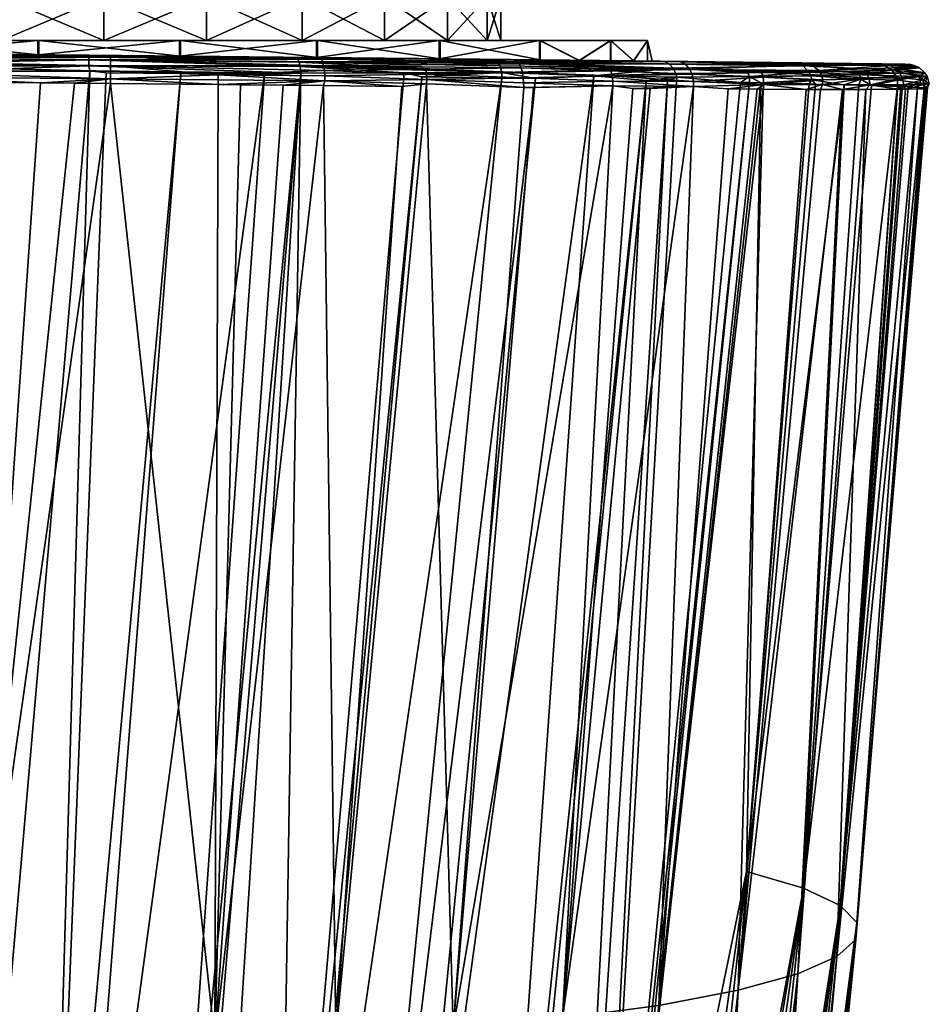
# Model space of a CAD drawing. Extents: x -0.11 to 0.11, y -0.305 to 0.019.
# Tile 240 of 256: x 0.073 to 0.097, y -0.076 to -0.049. Entities that reach past the tile are written whole.
import ezdxf

# ---------------------------------------------------------------- set-up
doc = ezdxf.new("R2010")
doc.units = 0
doc.layers.add('mesh', color=7, linetype='CONTINUOUS')

msp = doc.modelspace()

# ---------------------------------------------------------------- meshes
at = {"layer": 'mesh'}
mesh = msp.add_polyface(dxfattribs=at)
corners = [(0.086924, -0.050474, -0.020732), (0.080536, -0.050406, -0.012701), (0.085723, -0.050461, -0.021389), (0.081906, -0.05042, 0.01716), (0.083837, -0.050441, 0.012196), (0.085429, -0.050458, 0.015583), (0.083816, -0.049953, -0.010812), (0.083816, -0.050441, -0.010812), (0.086495, -0.049953, -0.008137), (0.083837, -0.049953, 0.012196), (0.086511, -0.05047, 0.009517), (0.086511, -0.049953, 0.009517), (0.082352, -0.049953, 0.007227), (0.084037, -0.049953, 0.005032), (0.082352, -0.049953, -0.007763), (0.084037, -0.049953, -0.005568), (0.085096, -0.048796, -0.003011), (0.084037, -0.048796, -0.005568), (0.085096, -0.049953, -0.003011), (0.085096, -0.049953, 0.002475), (0.084037, -0.048796, 0.005032), (0.085096, -0.048796, 0.002475), (0.082352, -0.048796, 0.007227), (0.082352, -0.048796, -0.007763), (0.086576, -0.048796, -0.009632), (0.084343, -0.048796, -0.011887), (0.087415, -0.048796, 0.007936), (0.080157, -0.048796, 0.008912), (0.083008, -0.048796, 0.012324), (0.085474, -0.048796, 0.010328), (0.084369, -0.047796, 0.012597), (0.083551, -0.047796, 0.013164), (0.084976, -0.047796, -0.012662), (0.083559, -0.047796, -0.013588), (0.083258, -0.050435, -0.022735), (0.08527, -0.050461, 0.015766), (0.082713, -0.050434, 0.016951), (0.085882, -0.050508, -0.021664), (0.085816, -0.05047, -0.021552), (0.084125, -0.046478, -0.000268), (0.083841, -0.046546, -0.002675), (0.084187, -0.046597, -0.000268), (0.082912, -0.046546, 0.004382), (0.08574, -0.046597, 0.006842), (0.083529, -0.046597, 0.009417), (0.083841, -0.046546, 0.002139), (0.08721, -0.046597, 0.003783), (0.087837, -0.046597, 0.000448), (0.082912, -0.046546, -0.004918), (0.08758, -0.046597, -0.002936), (0.081434, -0.046546, -0.006845), (0.086456, -0.046597, -0.006138), (0.084542, -0.046597, -0.00894)]
mesh.append_faces([[corners[k] for k in face] for face in [(0, 1, 2, 2), (3, 4, 5, 5), (6, 7, 8, 8), (9, 10, 4, 4), (11, 10, 9, 9), (12, 11, 9, 9), (13, 11, 12, 12), (14, 8, 15, 15), (14, 6, 8, 8), (15, 16, 17, 17), (18, 16, 15, 15), (19, 20, 21, 21), (13, 20, 19, 19), (13, 22, 20, 20), (23, 24, 25, 25), (17, 24, 23, 23), (22, 26, 20, 20), (27, 28, 29, 29), (28, 30, 29, 29), (28, 31, 30, 30), (32, 33, 25, 25), (1, 34, 2, 2), (5, 35, 36, 36), (37, 38, 34, 34), (38, 2, 34, 34), (39, 40, 41, 41), (42, 43, 44, 44), (45, 43, 42, 42), (41, 46, 45, 45), (40, 47, 41, 41), (48, 49, 40, 40), (50, 51, 48, 48), (50, 52, 51, 51)]])
mesh = msp.add_polyface(dxfattribs=at)
corners = [(0.069412, -0.050316, -0.024506), (0.073094, -0.050334, -0.013674), (0.069439, -0.050301, -0.012691), (0.073094, -0.049953, -0.013674), (0.069439, -0.049953, -0.012691), (0.069463, -0.049953, 0.014101), (0.07312, -0.050334, 0.015078), (0.069463, -0.050301, 0.014101), (0.07312, -0.049953, 0.015078), (0.069557, -0.049953, -0.009448), (0.072114, -0.049953, -0.010507), (0.074857, -0.049953, 0.010332), (0.072114, -0.049953, 0.009971), (0.069557, -0.048796, 0.008912), (0.072114, -0.048796, 0.009971), (0.069557, -0.049953, 0.008912), (0.072114, -0.048796, -0.010507), (0.069557, -0.048796, -0.009448), (0.072607, -0.048796, -0.015098), (0.069538, -0.048796, -0.014293), (0.070989, -0.048796, 0.014225), (0.068027, -0.048796, 0.013087), (0.070124, -0.047796, -0.015552), (0.072559, -0.048473, -0.015418), (0.069183, -0.047796, -0.015228), (0.068471, -0.047796, 0.014403), (0.070906, -0.048473, 0.014537), (0.074857, -0.046597, -0.000268), (0.069444, -0.046597, 0.002857), (0.06882, -0.046597, 0.00135), (0.070438, -0.046597, 0.004151), (0.06882, -0.046597, -0.001886), (0.069444, -0.046597, -0.003393), (0.075032, -0.050352, -0.024441), (0.068902, -0.050302, 0.018377), (0.072637, -0.050329, 0.018341), (0.069414, -0.050309, -0.024633), (0.074458, -0.050351, 0.018395), (0.068904, -0.050322, 0.018562), (0.075036, -0.050397, -0.02467), (0.069416, -0.050346, -0.024764), (0.069417, -0.050417, -0.02489), (0.068906, -0.050418, 0.018749), (0.074461, -0.050469, 0.018682), (0.069418, -0.050519, -0.024998), (0.075038, -0.050468, -0.024796)]
mesh.append_faces([[corners[k] for k in face] for face in [(0, 1, 2, 2), (3, 2, 1, 1), (4, 2, 3, 3), (5, 6, 7, 7), (8, 6, 5, 5), (9, 3, 10, 10), (9, 4, 3, 3), (11, 5, 12, 12), (11, 8, 5, 5), (12, 13, 14, 14), (15, 13, 12, 12), (9, 16, 17, 17), (10, 16, 9, 9), (18, 19, 16, 16), (13, 20, 14, 14), (13, 21, 20, 20), (22, 18, 23, 23), (22, 19, 18, 18), (24, 19, 22, 22), (20, 25, 26, 26), (27, 28, 29, 29), (27, 30, 28, 28), (27, 31, 32, 32), (33, 1, 0, 0), (34, 6, 35, 35), (34, 7, 6, 6), (33, 0, 36, 36), (37, 38, 34, 34), (39, 40, 41, 41), (39, 36, 40, 40), (37, 42, 38, 38), (37, 43, 42, 42), (41, 44, 45, 45)]])
mesh = msp.add_polyface(dxfattribs=at)
corners = [(0.074455, -0.050347, 0.018255), (0.07312, -0.050334, 0.015078), (0.076905, -0.05037, 0.015074), (0.072637, -0.050329, 0.018341), (0.073094, -0.049953, -0.013674), (0.073094, -0.050334, -0.013674), (0.076879, -0.049953, -0.013678), (0.07312, -0.049953, 0.015078), (0.076905, -0.049953, 0.015074), (0.074857, -0.049953, -0.010868), (0.072114, -0.049953, -0.010507), (0.074857, -0.049953, 0.010332), (0.072114, -0.048796, 0.009971), (0.074857, -0.048796, 0.010332), (0.072114, -0.049953, 0.009971), (0.074857, -0.048796, -0.010868), (0.072114, -0.048796, -0.010507), (0.077601, -0.048796, -0.010507), (0.072607, -0.048796, -0.015098), (0.075683, -0.048796, -0.015245), (0.074031, -0.048796, 0.014709), (0.070989, -0.048796, 0.014225), (0.077155, -0.048473, 0.014882), (0.077107, -0.048796, 0.014562), (0.072559, -0.048473, -0.015418), (0.070906, -0.048473, 0.014537), (0.074857, -0.046597, -0.000268), (0.073239, -0.046597, 0.005769), (0.071732, -0.046597, 0.005145), (0.074857, -0.046597, 0.005982), (0.076475, -0.046597, 0.005769), (0.070438, -0.046597, 0.004151), (0.071732, -0.046597, -0.005681), (0.073239, -0.046597, -0.006305), (0.069444, -0.046597, -0.003393), (0.070438, -0.046597, -0.004687), (0.074857, -0.046597, -0.006518), (0.076475, -0.046597, -0.006305), (0.075032, -0.050352, -0.024441), (0.076879, -0.05037, -0.013678), (0.074458, -0.050351, 0.018395), (0.068902, -0.050302, 0.018377), (0.075036, -0.050397, -0.02467), (0.069417, -0.050417, -0.02489), (0.075038, -0.050468, -0.024796), (0.069414, -0.050309, -0.024633)]
mesh.append_faces([[corners[k] for k in face] for face in [(0, 1, 2, 2), (3, 1, 0, 0), (4, 5, 6, 6), (7, 2, 1, 1), (8, 2, 7, 7), (9, 4, 6, 6), (10, 4, 9, 9), (8, 7, 11, 11), (11, 12, 13, 13), (14, 12, 11, 11), (10, 15, 16, 16), (9, 15, 10, 10), (9, 17, 15, 15), (15, 18, 16, 16), (15, 19, 18, 18), (17, 19, 15, 15), (12, 20, 13, 13), (12, 21, 20, 20), (22, 23, 20, 20), (24, 18, 19, 19), (21, 25, 20, 20), (26, 27, 28, 28), (26, 29, 27, 27), (30, 29, 26, 26), (28, 31, 26, 26), (26, 32, 33, 33), (34, 35, 26, 26), (26, 36, 37, 37), (38, 39, 5, 5), (40, 3, 0, 0), (41, 3, 40, 40), (42, 43, 44, 44), (38, 45, 42, 42)]])
mesh = msp.add_polyface(dxfattribs=at)
corners = [(0.074455, -0.050347, 0.018255), (0.076905, -0.05037, 0.015074), (0.077962, -0.05038, 0.018089), (0.07724, -0.050378, 0.01827), (0.076879, -0.049953, -0.013678), (0.073094, -0.050334, -0.013674), (0.076879, -0.05037, -0.013678), (0.076905, -0.049953, 0.015074), (0.080561, -0.050407, 0.014091), (0.077601, -0.049953, 0.009971), (0.074857, -0.049953, 0.010332), (0.080561, -0.049953, 0.014091), (0.074857, -0.049953, -0.010868), (0.077601, -0.049953, -0.010507), (0.077601, -0.048796, -0.010507), (0.080157, -0.048796, -0.009448), (0.074857, -0.048796, 0.010332), (0.077601, -0.048796, 0.009971), (0.078725, -0.048796, -0.014761), (0.075683, -0.048796, -0.015245), (0.077107, -0.048796, 0.014562), (0.074031, -0.048796, 0.014709), (0.080176, -0.048796, 0.013757), (0.07959, -0.047796, 0.015016), (0.077155, -0.048473, 0.014882), (0.078808, -0.048473, -0.015073), (0.080894, -0.046597, -0.001886), (0.081107, -0.046597, -0.000268), (0.074857, -0.046597, -0.000268), (0.077982, -0.046597, 0.005145), (0.076475, -0.046597, 0.005769), (0.079276, -0.046597, 0.004151), (0.08027, -0.046597, 0.002857), (0.076475, -0.046597, -0.006305), (0.077982, -0.046597, -0.005681), (0.079276, -0.046597, -0.004687), (0.075032, -0.050352, -0.024441), (0.079231, -0.050393, -0.023994), (0.074458, -0.050351, 0.018395), (0.080012, -0.050406, 0.017791), (0.075036, -0.050397, -0.02467), (0.077851, -0.050387, -0.024335), (0.075038, -0.050468, -0.024796), (0.080666, -0.050453, -0.023883), (0.074461, -0.050469, 0.018682), (0.080078, -0.050528, 0.018074), (0.074857, -0.046546, -0.009569), (0.075573, -0.046597, -0.013248), (0.078908, -0.046597, -0.012621), (0.077264, -0.046546, 0.008716), (0.077525, -0.046597, 0.012455), (0.074141, -0.046597, 0.012712)]
mesh.append_faces([[corners[k] for k in face] for face in [(0, 1, 2, 2), (3, 0, 2, 2), (4, 5, 6, 6), (7, 8, 1, 1), (9, 7, 10, 10), (9, 11, 7, 7), (12, 4, 13, 13), (13, 14, 12, 12), (13, 15, 14, 14), (9, 16, 17, 17), (10, 16, 9, 9), (14, 18, 19, 19), (16, 20, 17, 17), (16, 21, 20, 20), (20, 22, 17, 17), (23, 20, 24, 24), (18, 25, 19, 19), (26, 27, 28, 28), (28, 29, 30, 30), (28, 31, 29, 29), (32, 31, 28, 28), (28, 33, 34, 34), (34, 35, 28, 28), (36, 37, 6, 6), (38, 0, 3, 3), (3, 39, 38, 38), (36, 40, 41, 41), (40, 42, 43, 43), (41, 37, 36, 36), (39, 44, 38, 38), (39, 45, 44, 44), (46, 47, 48, 48), (49, 50, 51, 51)]])
mesh = msp.add_polyface(dxfattribs=at)
corners = [(0.076879, -0.05037, -0.013678), (0.080578, -0.050407, -0.023573), (0.080536, -0.050406, -0.012701), (0.079231, -0.050393, -0.023994), (0.07997, -0.050401, 0.017616), (0.080561, -0.050407, 0.014091), (0.081906, -0.05042, 0.01716), (0.076905, -0.05037, 0.015074), (0.077962, -0.05038, 0.018089), (0.080632, -0.050415, -0.023757), (0.077851, -0.050387, -0.024335), (0.080536, -0.049953, -0.012701), (0.076879, -0.049953, -0.013678), (0.080561, -0.049953, 0.014091), (0.076905, -0.049953, 0.015074), (0.080157, -0.049953, 0.008912), (0.077601, -0.049953, 0.009971), (0.077601, -0.049953, -0.010507), (0.080157, -0.049953, -0.009448), (0.080157, -0.048796, -0.009448), (0.082352, -0.048796, -0.007763), (0.077601, -0.048796, 0.009971), (0.080157, -0.048796, 0.008912), (0.078725, -0.048796, -0.014761), (0.077601, -0.048796, -0.010507), (0.081687, -0.048796, -0.013623), (0.083008, -0.048796, 0.012324), (0.080176, -0.048796, 0.013757), (0.07959, -0.047796, 0.015016), (0.077107, -0.048796, 0.014562), (0.080531, -0.047796, 0.014692), (0.082041, -0.047796, 0.013928), (0.081243, -0.047796, -0.014939), (0.078808, -0.048473, -0.015073), (0.074857, -0.046597, -0.000268), (0.080894, -0.046597, 0.00135), (0.08027, -0.046597, 0.002857), (0.080012, -0.050406, 0.017791), (0.07724, -0.050378, 0.01827), (0.080666, -0.050453, -0.023883), (0.075036, -0.050397, -0.02467)]
mesh.append_faces([[corners[k] for k in face] for face in [(0, 1, 2, 2), (0, 3, 1, 1), (4, 5, 6, 6), (4, 7, 5, 5), (8, 7, 4, 4), (9, 3, 10, 10), (9, 1, 3, 3), (11, 0, 2, 2), (12, 0, 11, 11), (13, 5, 14, 14), (15, 13, 16, 16), (17, 11, 18, 18), (17, 12, 11, 11), (18, 19, 17, 17), (18, 20, 19, 19), (15, 21, 22, 22), (16, 21, 15, 15), (19, 23, 24, 24), (19, 25, 23, 23), (20, 25, 19, 19), (21, 26, 22, 22), (21, 27, 26, 26), (28, 27, 29, 29), (30, 27, 28, 28), (30, 31, 27, 27), (23, 32, 33, 33), (25, 32, 23, 23), (34, 35, 36, 36), (37, 4, 6, 6), (37, 8, 4, 4), (38, 8, 37, 37), (10, 39, 9, 9), (10, 40, 39, 39)]])
mesh = msp.add_polyface(dxfattribs=at)
corners = [(0.086924, -0.050474, -0.020732), (0.083816, -0.050441, -0.010812), (0.080536, -0.050406, -0.012701), (0.081906, -0.05042, 0.01716), (0.080561, -0.050407, 0.014091), (0.083837, -0.050441, 0.012196), (0.085429, -0.050458, 0.015583), (0.082713, -0.050434, 0.016951), (0.083816, -0.049953, -0.010812), (0.080536, -0.049953, -0.012701), (0.080561, -0.049953, 0.014091), (0.083837, -0.049953, 0.012196), (0.080157, -0.049953, 0.008912), (0.082352, -0.049953, 0.007227), (0.080157, -0.049953, -0.009448), (0.082352, -0.049953, -0.007763), (0.082352, -0.048796, -0.007763), (0.084037, -0.048796, -0.005568), (0.084037, -0.049953, -0.005568), (0.082352, -0.048796, 0.007227), (0.084037, -0.049953, 0.005032), (0.080157, -0.048796, 0.008912), (0.084343, -0.048796, -0.011887), (0.081687, -0.048796, -0.013623), (0.085474, -0.048796, 0.010328), (0.080176, -0.048796, 0.013757), (0.083551, -0.047796, 0.013164), (0.083008, -0.048796, 0.012324), (0.082041, -0.047796, 0.013928), (0.082142, -0.047796, -0.014513), (0.081243, -0.047796, -0.014939), (0.083559, -0.047796, -0.013588), (0.080578, -0.050407, -0.023573), (0.083258, -0.050435, -0.022735), (0.08527, -0.050461, 0.015766), (0.080012, -0.050406, 0.017791), (0.080632, -0.050415, -0.023757), (0.080666, -0.050453, -0.023883), (0.080078, -0.050528, 0.018074), (0.081434, -0.046546, 0.006309), (0.083529, -0.046597, 0.009417), (0.080727, -0.046597, 0.011331), (0.082912, -0.046546, 0.004382), (0.079507, -0.046546, -0.008323), (0.081967, -0.046597, -0.011151), (0.084542, -0.046597, -0.00894)]
mesh.append_faces([[corners[k] for k in face] for face in [(0, 1, 2, 2), (3, 4, 5, 5), (3, 6, 7, 7), (8, 2, 1, 1), (9, 2, 8, 8), (10, 5, 4, 4), (11, 5, 10, 10), (12, 11, 10, 10), (13, 11, 12, 12), (14, 8, 15, 15), (14, 9, 8, 8), (15, 16, 14, 14), (15, 17, 16, 16), (18, 17, 15, 15), (13, 19, 20, 20), (13, 21, 19, 19), (12, 21, 13, 13), (16, 22, 23, 23), (21, 24, 19, 19), (25, 26, 27, 27), (25, 28, 26, 26), (23, 29, 30, 30), (22, 29, 23, 23), (22, 31, 29, 29), (2, 32, 33, 33), (7, 34, 35, 35), (3, 7, 35, 35), (33, 36, 37, 37), (33, 32, 36, 36), (34, 38, 35, 35), (39, 40, 41, 41), (42, 40, 39, 39), (43, 44, 45, 45)]])
mesh = msp.add_polyface(dxfattribs=at)
corners = [(0.091824, -0.05053, -0.016126), (0.086495, -0.050469, -0.008137), (0.083816, -0.050441, -0.010812), (0.088721, -0.050494, 0.013309), (0.083837, -0.050441, 0.012196), (0.086511, -0.05047, 0.009517), (0.085429, -0.050458, 0.015583), (0.087658, -0.050488, 0.014247), (0.086924, -0.050474, -0.020732), (0.085723, -0.050461, -0.021389), (0.085816, -0.05047, -0.021552), (0.086495, -0.049953, -0.008137), (0.086511, -0.049953, 0.009517), (0.087561, -0.050481, 0.007943), (0.084037, -0.049953, 0.005032), (0.088401, -0.049953, 0.006237), (0.085096, -0.049953, 0.002475), (0.085457, -0.049953, -0.000268), (0.089377, -0.049953, 0.00258), (0.085096, -0.049953, -0.003011), (0.089374, -0.049953, -0.001206), (0.084037, -0.049953, -0.005568), (0.088391, -0.049953, -0.004861), (0.085457, -0.048796, -0.000268), (0.085096, -0.048796, -0.003011), (0.085096, -0.048796, 0.002475), (0.084037, -0.048796, -0.005568), (0.088241, -0.048796, -0.007041), (0.086576, -0.048796, -0.009632), (0.089337, -0.048796, -0.004183), (0.089836, -0.048796, -0.001068), (0.084037, -0.048796, 0.005032), (0.088853, -0.048796, 0.005128), (0.082352, -0.048796, 0.007227), (0.085474, -0.048796, 0.010328), (0.087415, -0.048796, 0.007936), (0.085703, -0.048473, 0.010556), (0.084369, -0.047796, 0.012597), (0.085727, -0.047796, -0.012009), (0.086828, -0.048473, -0.009833), (0.084343, -0.048796, -0.011887), (0.084976, -0.047796, -0.012662), (0.08527, -0.050461, 0.015766), (0.083841, -0.046546, 0.002139), (0.08721, -0.046597, 0.003783), (0.08574, -0.046597, 0.006842), (0.084187, -0.046597, -0.000268), (0.087837, -0.046597, 0.000448), (0.083841, -0.046546, -0.002675), (0.08758, -0.046597, -0.002936), (0.082912, -0.046546, -0.004918), (0.086456, -0.046597, -0.006138)]
mesh.append_faces([[corners[k] for k in face] for face in [(0, 1, 2, 2), (3, 4, 5, 5), (6, 4, 3, 3), (3, 7, 6, 6), (8, 9, 10, 10), (2, 1, 11, 11), (12, 13, 5, 5), (14, 15, 12, 12), (16, 15, 14, 14), (17, 18, 16, 16), (19, 20, 17, 17), (21, 22, 19, 19), (21, 11, 22, 22), (19, 23, 24, 24), (17, 23, 19, 19), (17, 25, 23, 23), (16, 25, 17, 17), (26, 27, 28, 28), (24, 27, 26, 26), (23, 29, 24, 24), (25, 30, 23, 23), (31, 32, 25, 25), (33, 34, 35, 35), (34, 36, 35, 35), (34, 37, 36, 36), (38, 28, 39, 39), (38, 40, 28, 28), (41, 40, 38, 38), (6, 7, 42, 42), (43, 44, 45, 45), (46, 47, 44, 44), (48, 49, 47, 47), (50, 51, 49, 49)]])
mesh = msp.add_polyface(dxfattribs=at)
corners = [(0.086495, -0.049953, -0.008137), (0.087548, -0.050481, -0.006566), (0.088391, -0.049953, -0.004861), (0.086495, -0.050469, -0.008137), (0.089, -0.050497, -0.003072), (0.089374, -0.049953, -0.001206), (0.088391, -0.050491, -0.004861), (0.0895, -0.050503, 0.000689), (0.089377, -0.049953, 0.00258), (0.089374, -0.050502, -0.001206), (0.089009, -0.050497, 0.004441), (0.088401, -0.049953, 0.006237), (0.089377, -0.050502, 0.00258), (0.087561, -0.050481, 0.007943), (0.086511, -0.049953, 0.009517), (0.088401, -0.050491, 0.006237), (0.085096, -0.049953, 0.002475), (0.085457, -0.049953, -0.000268), (0.085096, -0.049953, -0.003011), (0.085096, -0.048796, -0.003011), (0.089337, -0.048796, -0.004183), (0.088241, -0.048796, -0.007041), (0.085457, -0.048796, -0.000268), (0.089836, -0.048796, -0.001068), (0.085096, -0.048796, 0.002475), (0.089672, -0.048796, 0.002082), (0.088853, -0.048796, 0.005128), (0.084037, -0.048796, 0.005032), (0.087415, -0.048796, 0.007936), (0.089169, -0.048457, 0.00525), (0.09046, -0.047796, 0.003275), (0.090659, -0.047796, 0.002239), (0.089645, -0.048477, -0.004266), (0.090755, -0.047796, -0.002073), (0.090834, -0.047796, -0.001122), (0.090744, -0.047796, 0.000609), (0.086828, -0.048473, -0.009833), (0.086576, -0.048796, -0.009632)]
mesh.append_faces([[corners[k] for k in face] for face in [(0, 1, 2, 2), (0, 3, 1, 1), (2, 4, 5, 5), (2, 6, 4, 4), (1, 6, 2, 2), (5, 7, 8, 8), (5, 9, 7, 7), (4, 9, 5, 5), (8, 10, 11, 11), (8, 12, 10, 10), (7, 12, 8, 8), (11, 13, 14, 14), (11, 15, 13, 13), (10, 15, 11, 11), (16, 8, 11, 11), (17, 5, 8, 8), (18, 2, 5, 5), (19, 20, 21, 21), (22, 23, 20, 20), (24, 25, 23, 23), (24, 26, 25, 25), (27, 28, 26, 26), (29, 26, 28, 28), (30, 26, 29, 29), (30, 25, 26, 26), (31, 25, 30, 30), (20, 32, 21, 21), (20, 33, 32, 32), (23, 33, 20, 20), (23, 34, 33, 33), (25, 34, 23, 23), (25, 35, 34, 34), (31, 35, 25, 25), (36, 37, 21, 21)]])
mesh = msp.add_polyface(dxfattribs=at)
corners = [(0.069417, -0.050922, -0.025134), (0.069415, -0.051048, -0.025114), (0.073164, -0.05108, -0.025054), (0.06629, -0.051021, -0.025164), (0.075039, -0.050632, -0.024949), (0.069418, -0.050519, -0.024998), (0.069418, -0.050646, -0.025078), (0.075039, -0.050766, -0.025012), (0.069418, -0.050784, -0.025123), (0.075032, -0.051098, -0.024971), (0.075038, -0.050973, -0.025041), (0.074073, -0.051088, -0.02504), (0.077907, -0.051129, -0.024763), (0.077914, -0.051003, -0.024831), (0.080759, -0.051031, -0.02424), (0.077914, -0.050865, -0.02482), (0.078508, -0.051136, -0.02472), (0.079648, -0.051146, -0.024408), (0.074461, -0.050469, 0.018682), (0.080103, -0.050644, 0.018184), (0.074461, -0.050625, 0.018825), (0.080078, -0.050528, 0.018074), (0.080747, -0.050755, -0.024186), (0.080727, -0.050627, -0.024109), (0.080114, -0.05082, 0.018238), (0.076917, -0.050837, 0.018708), (0.074917, -0.050814, 0.018897), (0.079152, -0.050863, 0.018497), (0.074485, -0.050763, 0.018885), (0.070177, -0.050775, 0.01895), (0.068906, -0.050574, 0.018893), (0.068906, -0.050418, 0.018749), (0.068905, -0.050765, 0.018964), (0.075038, -0.050468, -0.024796)]
mesh.append_faces([[corners[k] for k in face] for face in [(0, 1, 2, 2), (3, 1, 0, 0), (4, 5, 6, 6), (6, 7, 4, 4), (8, 7, 6, 6), (9, 10, 11, 11), (12, 10, 9, 9), (10, 2, 11, 11), (10, 0, 2, 2), (10, 8, 0, 0), (7, 8, 10, 10), (13, 14, 15, 15), (12, 14, 13, 13), (16, 17, 12, 12), (18, 19, 20, 20), (18, 21, 19, 19), (13, 10, 12, 12), (15, 10, 13, 13), (15, 7, 10, 10), (15, 4, 7, 7), (22, 4, 15, 15), (22, 23, 4, 4), (24, 25, 26, 26), (24, 27, 25, 25), (28, 20, 24, 24), (28, 29, 20, 20), (30, 18, 20, 20), (31, 18, 30, 30), (29, 30, 20, 20), (29, 32, 30, 30), (28, 24, 26, 26), (33, 4, 23, 23), (33, 5, 4, 4)]])
mesh = msp.add_polyface(dxfattribs=at)
corners = [(0.080727, -0.050627, -0.024109), (0.083454, -0.050716, -0.023202), (0.085999, -0.05068, -0.021865), (0.083477, -0.05085, -0.02326), (0.086038, -0.050806, -0.021934), (0.080747, -0.050755, -0.024186), (0.080757, -0.050893, -0.02423), (0.077914, -0.050865, -0.02482), (0.083486, -0.050989, -0.023286), (0.080759, -0.051031, -0.02424), (0.083471, -0.051111, -0.023257), (0.086074, -0.051206, -0.021934), (0.08606, -0.050944, -0.021973), (0.082817, -0.051177, -0.02354), (0.080723, -0.051157, -0.024114), (0.079648, -0.051146, -0.024408), (0.077907, -0.051129, -0.024763), (0.083348, -0.050921, 0.017211), (0.082882, -0.050817, 0.017401), (0.08549, -0.050807, 0.016174), (0.083258, -0.050435, -0.022735), (0.080666, -0.050453, -0.023883), (0.085882, -0.050508, -0.021664), (0.080699, -0.050524, -0.024005), (0.085945, -0.050578, -0.021772), (0.075038, -0.050468, -0.024796), (0.085431, -0.050627, 0.016063), (0.080078, -0.050528, 0.018074), (0.085367, -0.050528, 0.015944), (0.080103, -0.050644, 0.018184), (0.080114, -0.05082, 0.018238), (0.074461, -0.050625, 0.018825), (0.08527, -0.050461, 0.015766)]
mesh.append_faces([[corners[k] for k in face] for face in [(0, 1, 2, 2), (1, 3, 4, 4), (5, 3, 1, 1), (5, 6, 3, 3), (7, 6, 5, 5), (8, 3, 6, 6), (9, 8, 6, 6), (9, 10, 8, 8), (11, 8, 10, 10), (12, 3, 8, 8), (9, 13, 10, 10), (9, 14, 13, 13), (15, 14, 9, 9), (7, 9, 6, 6), (16, 15, 9, 9), (12, 4, 3, 3), (1, 0, 5, 5), (4, 2, 1, 1), (17, 18, 19, 19), (20, 21, 22, 22), (22, 23, 24, 24), (21, 23, 22, 22), (21, 25, 23, 23), (24, 0, 2, 2), (23, 0, 24, 24), (23, 25, 0, 0), (26, 27, 28, 28), (19, 27, 26, 26), (19, 29, 27, 27), (18, 29, 19, 19), (30, 29, 18, 18), (30, 31, 29, 29), (32, 28, 27, 27)]])
mesh = msp.add_polyface(dxfattribs=at)
corners = [(0.090155, -0.050511, -0.01804), (0.083816, -0.050441, -0.010812), (0.086924, -0.050474, -0.020732), (0.094085, -0.050556, -0.012513), (0.087548, -0.050481, -0.006566), (0.086495, -0.050469, -0.008137), (0.089699, -0.050505, 0.012305), (0.086511, -0.05047, 0.009517), (0.087561, -0.050481, 0.007943), (0.088721, -0.050494, 0.013309), (0.088148, -0.050496, -0.01996), (0.085816, -0.05047, -0.021552), (0.088396, -0.050764, -0.02028), (0.090509, -0.050725, -0.018328), (0.085999, -0.05068, -0.021865), (0.086038, -0.050806, -0.021934), (0.088434, -0.050896, -0.02033), (0.088451, -0.051033, -0.020353), (0.08606, -0.050944, -0.021973), (0.086064, -0.05108, -0.021984), (0.083486, -0.050989, -0.023286), (0.086074, -0.051206, -0.021934), (0.088448, -0.051164, -0.020352), (0.090606, -0.05105, -0.018426), (0.083348, -0.050921, 0.017211), (0.08549, -0.050807, 0.016174), (0.085482, -0.050953, 0.016157), (0.086389, -0.050967, 0.015709), (0.090158, -0.050933, 0.012783), (0.089344, -0.05102, 0.013475), (0.087943, -0.050894, 0.01464), (0.087658, -0.050488, 0.014247), (0.089823, -0.050512, 0.012429), (0.08527, -0.050461, 0.015766), (0.085882, -0.050508, -0.021664), (0.090255, -0.05052, -0.018076), (0.085945, -0.050578, -0.021772), (0.090391, -0.050587, -0.01821), (0.090062, -0.050691, 0.01268), (0.085367, -0.050528, 0.015944), (0.089968, -0.050584, 0.012581), (0.085431, -0.050627, 0.016063)]
mesh.append_faces([[corners[k] for k in face] for face in [(0, 1, 2, 2), (3, 4, 5, 5), (6, 7, 8, 8), (9, 7, 6, 6), (2, 10, 0, 0), (2, 11, 10, 10), (12, 13, 14, 14), (15, 16, 12, 12), (17, 16, 18, 18), (19, 20, 21, 21), (18, 20, 19, 19), (19, 17, 18, 18), (19, 22, 17, 17), (21, 22, 19, 19), (17, 23, 16, 16), (16, 15, 18, 18), (12, 14, 15, 15), (24, 25, 26, 26), (25, 27, 26, 26), (28, 29, 30, 30), (25, 30, 27, 27), (31, 32, 33, 33), (9, 32, 31, 31), (34, 10, 11, 11), (35, 10, 34, 34), (34, 36, 37, 37), (36, 14, 13, 13), (38, 39, 40, 40), (32, 39, 33, 33), (32, 40, 39, 39), (25, 38, 30, 30), (41, 38, 25, 25), (39, 38, 41, 41)]])
mesh = msp.add_polyface(dxfattribs=at)
corners = [(0.091824, -0.05053, -0.016126), (0.083816, -0.050441, -0.010812), (0.090155, -0.050511, -0.01804), (0.093486, -0.050549, -0.013469), (0.086495, -0.050469, -0.008137), (0.095593, -0.050575, -0.008528), (0.088391, -0.050491, -0.004861), (0.087548, -0.050481, -0.006566), (0.096256, -0.050583, -0.004588), (0.089, -0.050497, -0.003072), (0.096235, -0.050582, -0.002723), (0.089374, -0.050502, -0.001206), (0.093891, -0.050554, 0.006864), (0.089009, -0.050497, 0.004441), (0.089377, -0.050502, 0.00258), (0.093198, -0.050546, 0.007927), (0.088401, -0.050491, 0.006237), (0.095505, -0.050574, 0.002825), (0.0895, -0.050503, 0.000689), (0.091647, -0.050528, 0.010306), (0.087561, -0.050481, 0.007943), (0.089699, -0.050505, 0.012305), (0.090255, -0.05052, -0.018076), (0.088148, -0.050496, -0.01996), (0.088396, -0.050764, -0.02028), (0.088434, -0.050896, -0.02033), (0.090566, -0.050848, -0.018384), (0.090604, -0.05118, -0.018426), (0.092479, -0.051126, -0.016218), (0.090606, -0.05105, -0.018426), (0.088451, -0.051033, -0.020353), (0.088448, -0.051164, -0.020352), (0.092468, -0.050929, -0.016207), (0.090509, -0.050725, -0.018328), (0.092418, -0.050801, -0.016168), (0.09013, -0.050831, 0.012753), (0.090062, -0.050691, 0.01268), (0.092058, -0.050814, 0.010607), (0.087943, -0.050894, 0.01464), (0.090158, -0.050933, 0.012783), (0.089911, -0.05103, 0.013046), (0.089344, -0.05102, 0.013475), (0.090152, -0.051035, 0.012781), (0.092097, -0.050917, 0.010639), (0.091859, -0.05107, 0.010906), (0.089823, -0.050512, 0.012429), (0.088721, -0.050494, 0.013309), (0.085882, -0.050508, -0.021664), (0.090391, -0.050587, -0.01821), (0.085945, -0.050578, -0.021772), (0.093345, -0.050554, 0.008019), (0.089968, -0.050584, 0.012581)]
mesh.append_faces([[corners[k] for k in face] for face in [(0, 1, 2, 2), (3, 4, 0, 0), (5, 6, 7, 7), (8, 9, 6, 6), (10, 11, 9, 9), (12, 13, 14, 14), (15, 16, 13, 13), (17, 14, 18, 18), (19, 20, 16, 16), (21, 20, 19, 19), (2, 22, 0, 0), (2, 23, 22, 22), (24, 25, 26, 26), (27, 28, 29, 29), (30, 27, 29, 29), (31, 27, 30, 30), (29, 26, 25, 25), (32, 26, 29, 29), (26, 33, 24, 24), (34, 33, 26, 26), (35, 36, 37, 37), (35, 38, 36, 36), (39, 40, 41, 41), (42, 40, 39, 39), (35, 39, 38, 38), (35, 43, 39, 39), (37, 43, 35, 35), (39, 44, 42, 42), (21, 45, 46, 46), (21, 19, 45, 45), (22, 47, 48, 48), (48, 49, 33, 33), (50, 51, 45, 45)]])
mesh = msp.add_polyface(dxfattribs=at)
corners = [(0.094085, -0.050556, -0.012513), (0.086495, -0.050469, -0.008137), (0.093486, -0.050549, -0.013469), (0.095593, -0.050575, -0.008528), (0.087548, -0.050481, -0.006566), (0.096215, -0.050582, -0.000955), (0.0895, -0.050503, 0.000689), (0.089374, -0.050502, -0.001206), (0.093198, -0.050546, 0.007927), (0.089009, -0.050497, 0.004441), (0.093891, -0.050554, 0.006864), (0.093643, -0.050559, -0.013562), (0.091824, -0.05053, -0.016126), (0.0921, -0.050541, -0.015927), (0.091647, -0.050528, 0.010306), (0.088401, -0.050491, 0.006237), (0.093345, -0.050554, 0.008019), (0.090509, -0.050725, -0.018328), (0.092418, -0.050801, -0.016168), (0.093949, -0.050756, -0.013735), (0.090566, -0.050848, -0.018384), (0.092468, -0.050929, -0.016207), (0.093615, -0.051256, -0.014376), (0.094046, -0.051127, -0.013791), (0.092479, -0.051126, -0.016218), (0.090606, -0.05105, -0.018426), (0.094061, -0.051004, -0.0138), (0.090604, -0.05118, -0.018426), (0.091532, -0.051246, -0.017288), (0.094019, -0.050874, -0.013775), (0.093684, -0.050794, 0.008223), (0.093735, -0.050897, 0.008255), (0.092097, -0.050917, 0.010639), (0.093767, -0.051005, 0.008275), (0.092405, -0.051081, 0.010307), (0.092101, -0.051075, 0.01064), (0.091859, -0.05107, 0.010906), (0.092058, -0.050814, 0.010607), (0.090158, -0.050933, 0.012783), (0.089823, -0.050512, 0.012429), (0.090255, -0.05052, -0.018076), (0.093752, -0.050595, -0.013624), (0.090391, -0.050587, -0.01821), (0.090062, -0.050691, 0.01268), (0.089968, -0.050584, 0.012581), (0.093531, -0.050632, 0.008131)]
mesh.append_faces([[corners[k] for k in face] for face in [(0, 1, 2, 2), (3, 4, 0, 0), (5, 6, 7, 7), (8, 9, 10, 10), (11, 12, 13, 13), (11, 2, 12, 12), (14, 15, 8, 8), (14, 8, 16, 16), (17, 18, 19, 19), (20, 21, 18, 18), (22, 23, 24, 24), (24, 21, 25, 25), (24, 26, 21, 21), (27, 28, 24, 24), (29, 19, 18, 18), (30, 31, 32, 32), (31, 33, 32, 32), (34, 32, 33, 33), (35, 32, 34, 34), (35, 36, 32, 32), (37, 30, 32, 32), (38, 32, 36, 36), (39, 14, 16, 16), (40, 41, 13, 13), (41, 11, 13, 13), (13, 12, 40, 40), (40, 42, 41, 41), (41, 17, 19, 19), (42, 17, 41, 41), (43, 44, 45, 45), (16, 45, 44, 44), (37, 43, 30, 30), (45, 30, 43, 43)]])
mesh = msp.add_polyface(dxfattribs=at)
corners = [(0.095632, -0.050575, -0.008294), (0.088391, -0.050491, -0.004861), (0.095593, -0.050575, -0.008528), (0.096256, -0.050583, -0.004588), (0.096235, -0.050582, -0.002723), (0.089, -0.050497, -0.003072), (0.096215, -0.050582, -0.000955), (0.089374, -0.050502, -0.001206), (0.094085, -0.050556, -0.012513), (0.093643, -0.050559, -0.013562), (0.094864, -0.050573, -0.01101), (0.092405, -0.051081, 0.010307), (0.093767, -0.051005, 0.008275), (0.093695, -0.051112, 0.008231), (0.093866, -0.051116, 0.007957), (0.094629, -0.051134, 0.006729), (0.093486, -0.050549, -0.013469), (0.095505, -0.050574, 0.002825), (0.0895, -0.050503, 0.000689), (0.093891, -0.050554, 0.006864), (0.089377, -0.050502, 0.00258), (0.093345, -0.050554, 0.008019), (0.094635, -0.050569, 0.005513), (0.093198, -0.050546, 0.007927), (0.092418, -0.050801, -0.016168), (0.092468, -0.050929, -0.016207), (0.094019, -0.050874, -0.013775), (0.094582, -0.051259, -0.012835), (0.095326, -0.051137, -0.011198), (0.094046, -0.051127, -0.013791), (0.094061, -0.051004, -0.0138), (0.092479, -0.051126, -0.016218), (0.095288, -0.050944, -0.011182), (0.095901, -0.050744, 0.002937), (0.095032, -0.050872, 0.005686), (0.093684, -0.050794, 0.008223), (0.095227, -0.050821, -0.011157), (0.093949, -0.050756, -0.013735), (0.093735, -0.050897, 0.008255), (0.095075, -0.050982, 0.005705), (0.095698, -0.050611, 0.00288), (0.093752, -0.050595, -0.013624), (0.095861, -0.050618, -0.008351), (0.093531, -0.050632, 0.008131)]
mesh.append_faces([[corners[k] for k in face] for face in [(0, 1, 2, 2), (3, 1, 0, 0), (4, 5, 3, 3), (6, 7, 4, 4), (8, 9, 10, 10), (11, 12, 13, 13), (12, 14, 13, 13), (12, 15, 14, 14), (8, 16, 9, 9), (17, 18, 6, 6), (19, 20, 17, 17), (21, 19, 22, 22), (21, 23, 19, 19), (24, 25, 26, 26), (27, 28, 29, 29), (29, 30, 31, 31), (29, 32, 30, 30), (28, 32, 29, 29), (30, 26, 25, 25), (32, 26, 30, 30), (33, 34, 35, 35), (36, 37, 26, 26), (38, 39, 12, 12), (39, 15, 12, 12), (40, 21, 22, 22), (41, 10, 9, 9), (42, 10, 41, 41), (40, 43, 21, 21), (40, 33, 43, 43), (19, 17, 22, 22), (38, 34, 39, 39), (35, 34, 38, 38), (43, 33, 35, 35)]])
mesh = msp.add_polyface(dxfattribs=at)
corners = [(0.095593, -0.050575, -0.008528), (0.095743, -0.050584, -0.008321), (0.095632, -0.050575, -0.008294), (0.094864, -0.050573, -0.01101), (0.094085, -0.050556, -0.012513), (0.096257, -0.05059, -0.005547), (0.096256, -0.050583, -0.004588), (0.095698, -0.050611, 0.00288), (0.096181, -0.050588, 0.000089), (0.096523, -0.050624, -0.002719), (0.095505, -0.050574, 0.002825), (0.096215, -0.050582, -0.000955), (0.093949, -0.050756, -0.013735), (0.095227, -0.050821, -0.011157), (0.096118, -0.050825, -0.008417), (0.096182, -0.050944, -0.008434), (0.095288, -0.050944, -0.011182), (0.094019, -0.050874, -0.013775), (0.095326, -0.051137, -0.011198), (0.096054, -0.051255, -0.009064), (0.096225, -0.051134, -0.008446), (0.095901, -0.050744, 0.002937), (0.096619, -0.050915, 0.000153), (0.096009, -0.050895, 0.002969), (0.095032, -0.050872, 0.005686), (0.095075, -0.050982, 0.005705), (0.096053, -0.051009, 0.002981), (0.09536, -0.051157, 0.004803), (0.096052, -0.051178, 0.00298), (0.095024, -0.051146, 0.005688), (0.094629, -0.051134, 0.006729), (0.095861, -0.050618, -0.008351), (0.093752, -0.050595, -0.013624), (0.096637, -0.050683, -0.002717), (0.095975, -0.050681, -0.00838), (0.094635, -0.050569, 0.005513), (0.096673, -0.051091, 0.000161)]
mesh.append_faces([[corners[k] for k in face] for face in [(0, 1, 2, 2), (0, 3, 1, 1), (4, 3, 0, 0), (5, 2, 1, 1), (5, 6, 2, 2), (7, 8, 9, 9), (8, 10, 11, 11), (12, 13, 14, 14), (13, 15, 14, 14), (13, 16, 15, 15), (17, 16, 13, 13), (18, 19, 20, 20), (18, 15, 16, 16), (20, 15, 18, 18), (21, 22, 23, 23), (23, 24, 21, 21), (23, 25, 24, 24), (26, 25, 23, 23), (27, 26, 28, 28), (27, 25, 26, 26), (25, 29, 30, 30), (27, 29, 25, 25), (31, 9, 5, 5), (31, 1, 3, 3), (5, 1, 31, 31), (32, 12, 31, 31), (9, 21, 7, 7), (9, 33, 21, 21), (12, 34, 31, 31), (7, 10, 8, 8), (35, 10, 7, 7), (26, 36, 28, 28), (34, 12, 14, 14)]])
mesh = msp.add_polyface(dxfattribs=at)
corners = [(0.096405, -0.050591, -0.00272), (0.096235, -0.050582, -0.002723), (0.096256, -0.050583, -0.004588), (0.096215, -0.050582, -0.000955), (0.096181, -0.050588, 0.000089), (0.096257, -0.05059, -0.005547), (0.096523, -0.050624, -0.002719), (0.096673, -0.051091, 0.000161), (0.096584, -0.051204, 0.000146), (0.096342, -0.051192, 0.001571), (0.096851, -0.051218, -0.001424), (0.096052, -0.051178, 0.00298), (0.096118, -0.050825, -0.008417), (0.096182, -0.050944, -0.008434), (0.096674, -0.05088, -0.005596), (0.095901, -0.050744, 0.002937), (0.096782, -0.050817, -0.002715), (0.096619, -0.050915, 0.000153), (0.096264, -0.051252, -0.008006), (0.096752, -0.051125, -0.005606), (0.096225, -0.051134, -0.008446), (0.096782, -0.051238, -0.004791), (0.096902, -0.05111, -0.002714), (0.096768, -0.051243, -0.005472), (0.096727, -0.051001, -0.005603), (0.096851, -0.05093, -0.002715), (0.096053, -0.051009, 0.002981), (0.096009, -0.050895, 0.002969), (0.096637, -0.050683, -0.002717), (0.095975, -0.050681, -0.00838), (0.095861, -0.050618, -0.008351), (0.096825, -0.051226, -0.002712)]
mesh.append_faces([[corners[k] for k in face] for face in [(0, 1, 2, 2), (0, 3, 1, 1), (4, 3, 0, 0), (5, 0, 2, 2), (6, 0, 5, 5), (6, 4, 0, 0), (7, 8, 9, 9), (7, 10, 8, 8), (11, 7, 9, 9), (12, 13, 14, 14), (15, 16, 17, 17), (18, 19, 20, 20), (19, 21, 22, 22), (23, 21, 19, 19), (20, 24, 13, 13), (19, 24, 20, 20), (19, 25, 24, 24), (22, 25, 19, 19), (22, 17, 25, 25), (7, 17, 22, 22), (7, 26, 17, 17), (24, 14, 13, 13), (25, 14, 24, 24), (14, 16, 12, 12), (25, 16, 14, 14), (25, 17, 16, 16), (26, 27, 17, 17), (16, 28, 29, 29), (16, 15, 28, 28), (30, 28, 6, 6), (30, 29, 28, 28), (22, 10, 7, 7), (21, 31, 22, 22), (29, 12, 16, 16)]])
mesh = msp.add_polyface(dxfattribs=at)
corners = [(0.065932, -0.089873, 0.02752), (0.070177, -0.050775, 0.01895), (0.066843, -0.089838, 0.027501), (0.068996, -0.089756, 0.027456), (0.071105, -0.08968, 0.027395), (0.076917, -0.050837, 0.018708), (0.073883, -0.08958, 0.027315), (0.073361, -0.089599, 0.02733), (0.079152, -0.050863, 0.018497), (0.0764, -0.089678, 0.026911), (0.083348, -0.050921, 0.017211), (0.079742, -0.089996, 0.025964), (0.079494, -0.089964, 0.026053), (0.085482, -0.050953, 0.016157), (0.081579, -0.090234, 0.025308), (0.089344, -0.05102, 0.013475), (0.085337, -0.091143, 0.022977), (0.085123, -0.091067, 0.023173), (0.087207, -0.091808, 0.021269), (0.080723, -0.051157, -0.024114), (0.077826, -0.076648, -0.017905), (0.081049, -0.076532, -0.017015), (0.079648, -0.051146, -0.024408), (0.071389, -0.076694, -0.018352), (0.069415, -0.051048, -0.025114), (0.06468, -0.076707, -0.018442), (0.074073, -0.051088, -0.02504), (0.073164, -0.05108, -0.025054), (0.06309, -0.101877, -0.011386), (0.071039, -0.101624, -0.011323), (0.075032, -0.051098, -0.024971), (0.076802, -0.101359, -0.010805), (0.075176, -0.101464, -0.011184), (0.075929, -0.101415, -0.011009), (0.084186, -0.076337, -0.015591), (0.079714, -0.10115, -0.010014), (0.087177, -0.10001, -0.005059), (0.089682, -0.075717, -0.011227), (0.087107, -0.076063, -0.013643), (0.082097, -0.100901, -0.008943), (0.082634, -0.100845, -0.008702), (0.074485, -0.050763, 0.018885), (0.080114, -0.05082, 0.018238), (0.076864, -0.089696, 0.026837), (0.077654, -0.089726, 0.02671), (0.086389, -0.050967, 0.015709), (0.08251, -0.090453, 0.024747), (0.087943, -0.050894, 0.01464), (0.088448, -0.051164, -0.020352), (0.086334, -0.051209, -0.021805), (0.086074, -0.051206, -0.021934), (0.083471, -0.051111, -0.023257), (0.082817, -0.051177, -0.02354), (0.084911, -0.100482, -0.007094)]
mesh.append_faces([[corners[k] for k in face] for face in [(0, 1, 2, 2), (1, 3, 2, 2), (1, 4, 3, 3), (5, 6, 7, 7), (8, 9, 6, 6), (10, 11, 12, 12), (13, 14, 11, 11), (15, 16, 17, 17), (15, 18, 16, 16), (19, 20, 21, 21), (19, 22, 20, 20), (23, 24, 25, 25), (26, 27, 23, 23), (25, 28, 23, 23), (20, 23, 29, 29), (30, 23, 20, 20), (30, 26, 23, 23), (20, 31, 21, 21), (32, 33, 20, 20), (34, 21, 35, 35), (36, 37, 38, 38), (39, 40, 34, 34), (41, 7, 4, 4), (42, 43, 9, 9), (42, 44, 43, 43), (42, 12, 44, 44), (45, 46, 14, 14), (47, 17, 46, 46), (48, 34, 38, 38), (49, 50, 34, 34), (51, 21, 34, 34), (51, 52, 21, 21), (34, 53, 38, 38)]])
mesh = msp.add_polyface(dxfattribs=at)
corners = [(0.065932, -0.089873, 0.02752), (0.068905, -0.050765, 0.018964), (0.070177, -0.050775, 0.01895), (0.076917, -0.050837, 0.018708), (0.073361, -0.089599, 0.02733), (0.074917, -0.050814, 0.018897), (0.079152, -0.050863, 0.018497), (0.073883, -0.08958, 0.027315), (0.085482, -0.050953, 0.016157), (0.079742, -0.089996, 0.025964), (0.083348, -0.050921, 0.017211), (0.089911, -0.05103, 0.013046), (0.087207, -0.091808, 0.021269), (0.089344, -0.05102, 0.013475), (0.090152, -0.051035, 0.012781), (0.087798, -0.092018, 0.020729), (0.087917, -0.092061, 0.02062), (0.092101, -0.051075, 0.01064), (0.092405, -0.051081, 0.010307), (0.091859, -0.05107, 0.010906), (0.089682, -0.075717, -0.011227), (0.092464, -0.051252, -0.016209), (0.092303, -0.051251, -0.016465), (0.087107, -0.076063, -0.013643), (0.089451, -0.051233, -0.019506), (0.088987, -0.051229, -0.019848), (0.080723, -0.051157, -0.024114), (0.081049, -0.076532, -0.017015), (0.082817, -0.051177, -0.02354), (0.077826, -0.076648, -0.017905), (0.079648, -0.051146, -0.024408), (0.078508, -0.051136, -0.02472), (0.071389, -0.076694, -0.018352), (0.073164, -0.05108, -0.025054), (0.069415, -0.051048, -0.025114), (0.091801, -0.075314, -0.008441), (0.086074, -0.051206, -0.021934), (0.086334, -0.051209, -0.021805), (0.088448, -0.051164, -0.020352), (0.090604, -0.05118, -0.018426), (0.092479, -0.051126, -0.016218), (0.091532, -0.051246, -0.017288), (0.074485, -0.050763, 0.018885), (0.071105, -0.08968, 0.027395), (0.080114, -0.05082, 0.018238), (0.0764, -0.089678, 0.026911), (0.082882, -0.050817, 0.017401), (0.079494, -0.089964, 0.026053), (0.086389, -0.050967, 0.015709), (0.081579, -0.090234, 0.025308), (0.087943, -0.050894, 0.01464), (0.08251, -0.090453, 0.024747), (0.085123, -0.091067, 0.023173), (0.084186, -0.076337, -0.015591), (0.083471, -0.051111, -0.023257), (0.077907, -0.051129, -0.024763), (0.075032, -0.051098, -0.024971)]
mesh.append_faces([[corners[k] for k in face] for face in [(0, 1, 2, 2), (3, 4, 5, 5), (6, 7, 3, 3), (8, 9, 10, 10), (11, 12, 13, 13), (14, 15, 11, 11), (16, 17, 18, 18), (15, 19, 17, 17), (20, 21, 22, 22), (23, 24, 25, 25), (26, 27, 28, 28), (29, 30, 31, 31), (32, 33, 34, 34), (20, 35, 21, 21), (36, 37, 38, 38), (39, 25, 24, 24), (40, 41, 22, 22), (38, 25, 39, 39), (42, 43, 2, 2), (5, 4, 42, 42), (44, 45, 6, 6), (46, 47, 44, 44), (10, 47, 46, 46), (48, 49, 8, 8), (50, 51, 48, 48), (13, 52, 50, 50), (23, 39, 24, 24), (20, 41, 39, 39), (38, 23, 25, 25), (37, 53, 38, 38), (53, 36, 54, 54), (29, 55, 56, 56), (29, 31, 55, 55)]])
mesh = msp.add_polyface(dxfattribs=at)
corners = [(0.089911, -0.05103, 0.013046), (0.087798, -0.092018, 0.020729), (0.087207, -0.091808, 0.021269), (0.087917, -0.092061, 0.02062), (0.092405, -0.051081, 0.010307), (0.09202, -0.072145, 0.013187), (0.092101, -0.051075, 0.01064), (0.090152, -0.051035, 0.012781), (0.091859, -0.05107, 0.010906), (0.094629, -0.051134, 0.006729), (0.093544, -0.072591, 0.010139), (0.096052, -0.051178, 0.00298), (0.094519, -0.073052, 0.007), (0.096825, -0.051226, -0.002712), (0.09494, -0.073956, 0.000846), (0.094966, -0.073507, 0.003901), (0.096768, -0.051243, -0.005472), (0.094433, -0.074412, -0.002267), (0.094582, -0.051259, -0.012835), (0.091801, -0.075314, -0.008441), (0.093392, -0.074872, -0.005408), (0.092303, -0.051251, -0.016465), (0.091532, -0.051246, -0.017288), (0.089682, -0.075717, -0.011227), (0.087409, -0.099953, -0.004816), (0.088548, -0.099672, -0.003623), (0.089085, -0.099463, -0.002782), (0.090603, -0.098871, -0.000406), (0.089468, -0.099314, -0.002183), (0.092023, -0.097885, 0.003246), (0.091731, -0.098088, 0.002495), (0.092371, -0.097269, 0.005351), (0.092088, -0.097769, 0.003641), (0.092137, -0.095059, 0.012346), (0.096584, -0.051204, 0.000146), (0.092561, -0.096011, 0.009454), (0.092666, -0.096748, 0.007132), (0.092616, -0.096398, 0.008234), (0.089086, -0.092659, 0.019037), (0.089769, -0.093009, 0.018113), (0.090081, -0.093169, 0.017691), (0.090608, -0.093565, 0.0166), (0.091243, -0.094042, 0.015285), (0.09152, -0.09425, 0.014711), (0.091723, -0.094516, 0.013935), (0.090604, -0.05118, -0.018426), (0.087107, -0.076063, -0.013643)]
mesh.append_faces([[corners[k] for k in face] for face in [(0, 1, 2, 2), (3, 4, 5, 5), (1, 6, 3, 3), (7, 8, 1, 1), (9, 10, 5, 5), (10, 11, 12, 12), (13, 14, 15, 15), (16, 17, 14, 14), (18, 19, 20, 20), (21, 22, 23, 23), (24, 25, 23, 23), (23, 26, 19, 19), (25, 26, 23, 23), (19, 27, 20, 20), (26, 28, 19, 19), (20, 29, 17, 17), (30, 29, 20, 20), (17, 31, 14, 14), (29, 32, 17, 17), (12, 15, 33, 33), (34, 15, 12, 12), (14, 35, 15, 15), (36, 37, 14, 14), (5, 38, 3, 3), (5, 39, 38, 38), (10, 39, 5, 5), (10, 40, 39, 39), (10, 41, 40, 40), (10, 42, 41, 41), (12, 42, 10, 10), (12, 43, 42, 42), (44, 43, 12, 12), (23, 45, 46, 46)]])
mesh = msp.add_polyface(dxfattribs=at)
corners = [(0.096052, -0.051178, 0.00298), (0.096342, -0.051192, 0.001571), (0.096144, -0.051181, 0.002738), (0.091801, -0.075314, -0.008441), (0.093615, -0.051256, -0.014376), (0.092464, -0.051252, -0.016209), (0.094519, -0.073052, 0.007), (0.096584, -0.051204, 0.000146), (0.09202, -0.072145, 0.013187), (0.093695, -0.051112, 0.008231), (0.093866, -0.051116, 0.007957), (0.092405, -0.051081, 0.010307), (0.094629, -0.051134, 0.006729), (0.095024, -0.051146, 0.005688), (0.093544, -0.072591, 0.010139), (0.09536, -0.051157, 0.004803), (0.096825, -0.051226, -0.002712), (0.094966, -0.073507, 0.003901), (0.096851, -0.051218, -0.001424), (0.096782, -0.051238, -0.004791), (0.09494, -0.073956, 0.000846), (0.096768, -0.051243, -0.005472), (0.096264, -0.051252, -0.008006), (0.094433, -0.074412, -0.002267), (0.096179, -0.051253, -0.008436), (0.096054, -0.051255, -0.009064), (0.094, -0.051257, -0.013763), (0.094582, -0.051259, -0.012835), (0.095203, -0.051258, -0.011244), (0.095326, -0.051137, -0.011198), (0.092479, -0.051126, -0.016218), (0.094046, -0.051127, -0.013791), (0.096752, -0.051125, -0.005606), (0.096225, -0.051134, -0.008446), (0.092303, -0.051251, -0.016465), (0.096902, -0.05111, -0.002714), (0.093392, -0.074872, -0.005408)]
mesh.append_faces([[corners[k] for k in face] for face in [(0, 1, 2, 2), (3, 4, 5, 5), (6, 1, 7, 7), (8, 9, 10, 10), (8, 11, 9, 9), (12, 8, 10, 10), (13, 14, 12, 12), (6, 2, 1, 1), (6, 0, 2, 2), (14, 15, 0, 0), (13, 15, 14, 14), (16, 17, 18, 18), (19, 20, 16, 16), (21, 20, 19, 19), (22, 23, 21, 21), (23, 24, 25, 25), (22, 24, 23, 23), (26, 3, 27, 27), (26, 4, 3, 3), (7, 18, 17, 17), (27, 28, 29, 29), (4, 30, 5, 5), (26, 31, 4, 4), (26, 27, 31, 31), (22, 21, 32, 32), (33, 24, 22, 22), (33, 25, 24, 24), (29, 28, 25, 25), (30, 34, 5, 5), (35, 16, 18, 18), (23, 25, 28, 28), (27, 36, 28, 28), (36, 23, 28, 28)]])
mesh = msp.add_polyface(dxfattribs=at)
corners = [(0.087071, -0.092777, 0.021526), (0.087207, -0.091808, 0.021269), (0.087798, -0.092018, 0.020729), (0.085337, -0.091143, 0.022977), (0.084882, -0.092018, 0.023415), (0.088958, -0.093644, 0.019333), (0.089769, -0.093009, 0.018113), (0.090081, -0.093169, 0.017691), (0.089086, -0.092659, 0.019037), (0.087917, -0.092061, 0.02062), (0.091243, -0.094042, 0.015285), (0.09046, -0.094574, 0.016907), (0.090608, -0.093565, 0.0166), (0.084741, -0.092507, 0.02342), (0.086903, -0.093265, 0.021555), (0.088769, -0.094132, 0.019388), (0.086851, -0.093379, 0.021549), (0.08871, -0.094245, 0.01939), (0.090124, -0.095282, 0.017004), (0.086795, -0.09349, 0.021537), (0.086669, -0.093697, 0.021495), (0.082136, -0.092327, 0.024857), (0.086734, -0.093596, 0.021519), (0.087409, -0.099953, -0.004816), (0.089682, -0.075717, -0.011227), (0.087177, -0.10001, -0.005059), (0.093392, -0.074872, -0.005408), (0.091025, -0.098578, 0.000682), (0.091731, -0.098088, 0.002495), (0.090603, -0.098871, -0.000406), (0.091801, -0.075314, -0.008441), (0.089468, -0.099314, -0.002183), (0.09494, -0.073956, 0.000846), (0.092575, -0.096907, 0.006587), (0.092666, -0.096748, 0.007132), (0.092371, -0.097269, 0.005351), (0.094433, -0.074412, -0.002267), (0.092088, -0.097769, 0.003641), (0.094519, -0.073052, 0.007), (0.092137, -0.095059, 0.012346), (0.091723, -0.094516, 0.013935), (0.094966, -0.073507, 0.003901), (0.092492, -0.095526, 0.010982), (0.092561, -0.096011, 0.009454), (0.092616, -0.096398, 0.008234), (0.089967, -0.095481, 0.016999)]
mesh.append_faces([[corners[k] for k in face] for face in [(0, 1, 2, 2), (0, 3, 1, 1), (4, 3, 0, 0), (5, 6, 7, 7), (5, 8, 6, 6), (0, 8, 5, 5), (0, 9, 8, 8), (2, 9, 0, 0), (10, 11, 12, 12), (0, 13, 4, 4), (0, 14, 13, 13), (5, 14, 0, 0), (11, 7, 12, 12), (11, 5, 7, 7), (15, 14, 5, 5), (16, 14, 15, 15), (16, 13, 14, 14), (17, 18, 19, 19), (16, 17, 19, 19), (15, 17, 16, 16), (20, 21, 22, 22), (23, 24, 25, 25), (26, 27, 28, 28), (26, 29, 27, 27), (30, 31, 29, 29), (32, 33, 34, 34), (32, 35, 33, 33), (36, 37, 35, 35), (38, 39, 40, 40), (41, 42, 39, 39), (41, 43, 42, 42), (32, 44, 43, 43), (19, 45, 22, 22)]])

doc.saveas('drawing.dxf')
